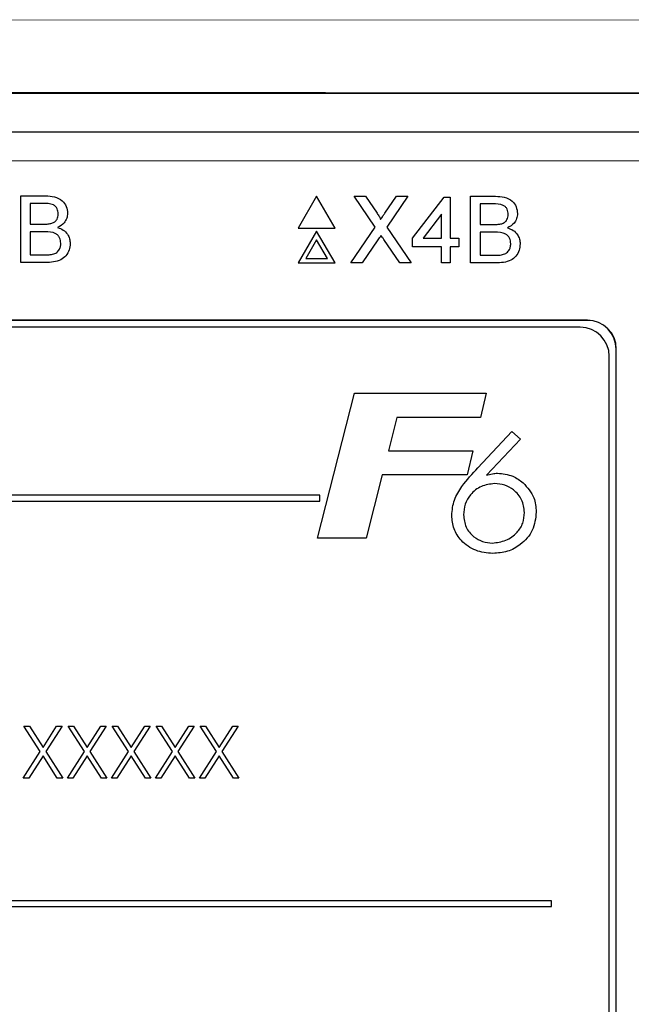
# Model space of a CAD drawing. Header units: millimetres. Extents: x 5 to 418, y 2 to 292.
# Tile 35 of 74: x 115.5 to 119.02, y 177.07 to 182.74. Entities that reach past the tile are written whole.
import ezdxf

# ---------------------------------------------------------------- set-up
doc = ezdxf.new("R2010")
doc.units = ezdxf.units.MM

msp = doc.modelspace()

# ---------------------------------------------------------------- linework, layer by layer
at = {"color": 7, "linetype": 'Continuous', "lineweight": 18}
for p, q in [((114.7924, 182.7378), (122.35, 182.7316)), ((122.2814, 182.315), (114.7726, 182.3212)), ((119.8142, 181.9252), (109.3084, 181.9252)), ((118.7696, 181.0074), (118.7696, 181.0086)), ((118.9351, 180.8419), (118.9363, 180.8419))]:
    msp.add_line(p, q, dxfattribs=at)
at = {"color": 7, "linetype": 'Continuous', "lineweight": 25}
for p, q in [((106.856, 182.315), (122.2814, 182.315)), ((109.3084, 182.0919), (119.8142, 182.0919)), ((115.5055, 181.7238), (115.6491, 181.7238)), ((115.5055, 181.3405), (115.5055, 181.7238)), ((117.2101, 181.7215), (117.1043, 181.5382)), ((117.316, 181.5382), (117.2101, 181.7215)), ((117.5482, 181.5444), (117.4262, 181.7215)), ((117.4262, 181.7215), (117.4913, 181.7215)), ((117.4913, 181.7215), (117.5582, 181.6244)), ((117.6032, 181.6244), (117.6698, 181.7215)), ((117.7358, 181.7215), (117.6138, 181.5438)), ((117.6698, 181.7215), (117.7358, 181.7215)), ((117.763, 181.4807), (117.9449, 181.7166)), ((117.9449, 181.7166), (117.9793, 181.7166)), ((117.9793, 181.7166), (117.9793, 181.4807)), ((118.0972, 181.3382), (118.0972, 181.7215)), ((118.0972, 181.7215), (118.2407, 181.7215)), ((115.6326, 181.6796), (115.5596, 181.6796)), ((115.5596, 181.6796), (115.5596, 181.5616)), ((118.1513, 181.6773), (118.1513, 181.5593)), ((118.2243, 181.6773), (118.1513, 181.6773)), ((117.9301, 181.6188), (117.8237, 181.4807)), ((117.9301, 181.4807), (117.9301, 181.6188)), ((115.5596, 181.5616), (115.6386, 181.5616)), ((117.1043, 181.5382), (117.316, 181.5382)), ((117.4066, 181.3382), (117.5482, 181.5444)), ((117.6138, 181.5438), (117.7555, 181.3382)), ((118.1513, 181.5593), (118.2303, 181.5593)), ((115.6441, 181.5174), (115.5596, 181.5174)), ((115.5596, 181.5174), (115.5596, 181.3847)), ((117.2101, 181.5215), (117.1043, 181.3382)), ((117.316, 181.3382), (117.2101, 181.5215)), ((117.763, 181.4315), (117.763, 181.4807)), ((117.8237, 181.4807), (117.9301, 181.4807)), ((117.9793, 181.4807), (118.0284, 181.4807)), ((118.0284, 181.4807), (118.0284, 181.4315)), ((118.2357, 181.5151), (118.1513, 181.5151)), ((118.1513, 181.5151), (118.1513, 181.3824)), ((117.2101, 181.4715), (117.1476, 181.3632)), ((117.2727, 181.3632), (117.2101, 181.4715)), ((117.5632, 181.4701), (117.4725, 181.3382)), ((117.6903, 181.3382), (117.597, 181.4736)), ((117.9301, 181.4315), (117.763, 181.4315)), ((117.9301, 181.3382), (117.9301, 181.4315)), ((118.0284, 181.4315), (117.9793, 181.4315)), ((117.9793, 181.4315), (117.9793, 181.3382)), ((115.5596, 181.3847), (115.6503, 181.3847)), ((118.1513, 181.3824), (118.242, 181.3824)), ((115.6494, 181.3405), (115.5055, 181.3405)), ((117.1043, 181.3382), (117.316, 181.3382)), ((117.1476, 181.3632), (117.2727, 181.3632)), ((117.4725, 181.3382), (117.4066, 181.3382)), ((117.7555, 181.3382), (117.6903, 181.3382)), ((117.9793, 181.3382), (117.9301, 181.3382)), ((118.2411, 181.3382), (118.0972, 181.3382)), ((118.7696, 181.0086), (110.353, 181.0086)), ((118.7696, 181.0074), (110.353, 181.0074)), ((118.7291, 180.9681), (110.3958, 180.9681)), ((118.8958, 174.1347), (118.8958, 180.8014)), ((118.9351, 174.0919), (118.9351, 180.8419)), ((118.9363, 174.0919), (118.9363, 180.8419)), ((117.2152, 179.7551), (117.4277, 180.5885)), ((117.4277, 180.5885), (118.1874, 180.5885)), ((118.1874, 180.5885), (118.155, 180.4496)), ((117.6726, 180.4496), (117.6235, 180.2573)), ((118.155, 180.4496), (117.6726, 180.4496)), ((118.1386, 180.1595), (118.3343, 180.3672)), ((118.3343, 180.3672), (118.3851, 180.3248)), ((118.3851, 180.3248), (118.1885, 180.1162)), ((117.6235, 180.2573), (118.1101, 180.2573)), ((118.1101, 180.2573), (118.0777, 180.1184)), ((117.5881, 180.1184), (117.4954, 179.7551)), ((118.0777, 180.1184), (117.5881, 180.1184)), ((117.2291, 180.0014), (112.0625, 180.0014)), ((112.0625, 179.9681), (117.2291, 179.9681)), ((117.2291, 179.9681), (117.2291, 180.0014)), ((117.4954, 179.7551), (117.2152, 179.7551)), ((115.6186, 178.5262), (115.5245, 178.6732)), ((115.5245, 178.6732), (115.5555, 178.6732)), ((115.5555, 178.6732), (115.6341, 178.5505)), ((115.6341, 178.5505), (115.7126, 178.6732)), ((115.7437, 178.6732), (115.6496, 178.5262)), ((115.7126, 178.6732), (115.7437, 178.6732)), ((115.8724, 178.5262), (115.7783, 178.6732)), ((115.7783, 178.6732), (115.8094, 178.6732)), ((115.8094, 178.6732), (115.8879, 178.5505)), ((115.8879, 178.5505), (115.9665, 178.6732)), ((115.9975, 178.6732), (115.9035, 178.5262)), ((115.9665, 178.6732), (115.9975, 178.6732)), ((116.0321, 178.6732), (116.0632, 178.6732)), ((116.1263, 178.5262), (116.0321, 178.6732)), ((116.0632, 178.6732), (116.1418, 178.5505)), ((116.1418, 178.5505), (116.2203, 178.6732)), ((116.2514, 178.6732), (116.1573, 178.5262)), ((116.2203, 178.6732), (116.2514, 178.6732)), ((116.286, 178.6732), (116.3171, 178.6732)), ((116.3801, 178.5262), (116.286, 178.6732)), ((116.3171, 178.6732), (116.3956, 178.5505)), ((116.3956, 178.5505), (116.4742, 178.6732)), ((116.5052, 178.6732), (116.4112, 178.5262)), ((116.4742, 178.6732), (116.5052, 178.6732)), ((116.5398, 178.6732), (116.5709, 178.6732)), ((116.634, 178.5262), (116.5398, 178.6732)), ((116.5709, 178.6732), (116.6495, 178.5505)), ((116.6495, 178.5505), (116.728, 178.6732)), ((116.7591, 178.6732), (116.665, 178.5262)), ((116.728, 178.6732), (116.7591, 178.6732)), ((115.5206, 178.3732), (115.6186, 178.5262)), ((115.6341, 178.502), (115.5517, 178.3732)), ((115.7165, 178.3732), (115.6341, 178.502)), ((115.6496, 178.5262), (115.7475, 178.3732)), ((115.7745, 178.3732), (115.8724, 178.5262)), ((115.8879, 178.502), (115.8055, 178.3732)), ((115.9703, 178.3732), (115.8879, 178.502)), ((115.9035, 178.5262), (116.0014, 178.3732)), ((116.0283, 178.3732), (116.1263, 178.5262)), ((116.1418, 178.502), (116.0594, 178.3732)), ((116.2242, 178.3732), (116.1418, 178.502)), ((116.1573, 178.5262), (116.2552, 178.3732)), ((116.2821, 178.3732), (116.3801, 178.5262)), ((116.3956, 178.502), (116.3132, 178.3732)), ((116.478, 178.3732), (116.3956, 178.502)), ((116.4112, 178.5262), (116.5091, 178.3732)), ((116.536, 178.3732), (116.634, 178.5262)), ((116.6495, 178.502), (116.5671, 178.3732)), ((116.7318, 178.3732), (116.6495, 178.502)), ((116.665, 178.5262), (116.7629, 178.3732)), ((115.5517, 178.3732), (115.5206, 178.3732)), ((115.7475, 178.3732), (115.7165, 178.3732)), ((115.8055, 178.3732), (115.7745, 178.3732)), ((116.0014, 178.3732), (115.9703, 178.3732)), ((116.0594, 178.3732), (116.0283, 178.3732)), ((116.2552, 178.3732), (116.2242, 178.3732)), ((116.3132, 178.3732), (116.2821, 178.3732)), ((116.5091, 178.3732), (116.478, 178.3732)), ((116.5671, 178.3732), (116.536, 178.3732)), ((116.7629, 178.3732), (116.7318, 178.3732)), ((118.5625, 177.6681), (110.5625, 177.6681)), ((110.5625, 177.6347), (118.5625, 177.6347)), ((118.5625, 177.6347), (118.5625, 177.6681))]:
    msp.add_line(p, q, dxfattribs=at)
for centre, radius in [((118.7696, 180.8419), 0.1667), ((118.7696, 180.8419), 0.1655), ((118.7291, 180.8014), 0.1667)]:
    msp.add_arc(centre, radius, 0, 90, dxfattribs=at)
for points, knots in [([(115.6491, 181.7238), (115.6661, 181.7232), (115.7, 181.7221), (115.7443, 181.701), (115.7706, 181.6643), (115.7741, 181.6377), (115.7758, 181.6244)], [0, 0, 0, 0, 0.281116, 0.560026, 0.780112, 1, 1, 1, 1]), ([(118.2407, 181.7215), (118.2577, 181.7209), (118.2916, 181.7198), (118.3359, 181.6987), (118.3622, 181.662), (118.3658, 181.6354), (118.3675, 181.6221)], [0, 0, 0, 0, 0.281116, 0.560026, 0.780112, 1, 1, 1, 1]), ([(115.7218, 181.6197), (115.7206, 181.6301), (115.7189, 181.6457), (115.7072, 181.6633), (115.6812, 181.6814), (115.6542, 181.6804), (115.6326, 181.6796)], [0, 0, 0, 0, 0.249512, 0.375019, 0.500244, 1, 1, 1, 1]), ([(118.3135, 181.6174), (118.3123, 181.6278), (118.3106, 181.6434), (118.2988, 181.661), (118.2728, 181.6791), (118.2459, 181.6781), (118.2243, 181.6773)], [0, 0, 0, 0, 0.249512, 0.375019, 0.500244, 1, 1, 1, 1]), ([(115.6847, 181.5662), (115.6908, 181.5686), (115.703, 181.5736), (115.719, 181.5922), (115.7207, 181.6093), (115.7218, 181.6197)], [0, 0, 0, 0, 0.280869, 0.561063, 1, 1, 1, 1]), ([(115.7758, 181.6244), (115.7748, 181.6145), (115.7726, 181.5947), (115.7541, 181.5631), (115.7319, 181.55), (115.7183, 181.542)], [0, 0, 0, 0, 0.280336, 0.5608, 1, 1, 1, 1]), ([(117.5582, 181.6244), (117.5625, 181.6179), (117.5685, 181.6088), (117.5759, 181.5969), (117.5774, 181.5909), (117.5781, 181.5879)], [0, 0, 0, 0, 0.561277, 0.781763, 1, 1, 1, 1]), ([(117.5781, 181.5879), (117.5828, 181.5947), (117.5911, 181.6069), (117.5995, 181.619), (117.6032, 181.6244)], [0, 0, 0, 0, 0.56, 1, 1, 1, 1]), ([(118.2764, 181.5639), (118.2825, 181.5663), (118.2947, 181.5713), (118.3107, 181.5899), (118.3124, 181.607), (118.3135, 181.6174)], [0, 0, 0, 0, 0.280869, 0.561063, 1, 1, 1, 1]), ([(118.3675, 181.6221), (118.3664, 181.6122), (118.3643, 181.5924), (118.3457, 181.5608), (118.3235, 181.5477), (118.31, 181.5397)], [0, 0, 0, 0, 0.280336, 0.5608, 1, 1, 1, 1]), ([(115.6386, 181.5616), (115.6473, 181.5616), (115.6628, 181.5616), (115.678, 181.5648), (115.6847, 181.5662)], [0, 0, 0, 0, 0.560393, 1, 1, 1, 1]), ([(115.7183, 181.542), (115.7295, 181.5379), (115.7517, 181.5298), (115.7753, 181.5058), (115.7887, 181.4781), (115.79, 181.4596), (115.7906, 181.4503)], [0, 0, 0, 0, 0.280211, 0.55967, 0.779709, 1, 1, 1, 1]), ([(118.2303, 181.5593), (118.239, 181.5593), (118.2545, 181.5593), (118.2697, 181.5625), (118.2764, 181.5639)], [0, 0, 0, 0, 0.560393, 1, 1, 1, 1]), ([(118.31, 181.5397), (118.3211, 181.5356), (118.3434, 181.5275), (118.367, 181.5035), (118.3804, 181.4758), (118.3816, 181.4573), (118.3823, 181.448)], [0, 0, 0, 0, 0.280211, 0.55967, 0.779709, 1, 1, 1, 1]), ([(115.7365, 181.4511), (115.7353, 181.462), (115.7336, 181.4785), (115.721, 181.4967), (115.6951, 181.5171), (115.6667, 181.5173), (115.6441, 181.5174)], [0, 0, 0, 0, 0.249802, 0.375546, 0.501154, 1, 1, 1, 1]), ([(117.5813, 181.4964), (117.5779, 181.4915), (117.5718, 181.4828), (117.5658, 181.474), (117.5632, 181.4701)], [0, 0, 0, 0, 0.560002, 1, 1, 1, 1]), ([(117.597, 181.4736), (117.5941, 181.4779), (117.5888, 181.4855), (117.5836, 181.4931), (117.5813, 181.4964)], [0, 0, 0, 0, 0.56, 1, 1, 1, 1]), ([(118.3282, 181.4487), (118.327, 181.4597), (118.3252, 181.4762), (118.3127, 181.4944), (118.2867, 181.5148), (118.2584, 181.515), (118.2357, 181.5151)], [0, 0, 0, 0, 0.249802, 0.375546, 0.501154, 1, 1, 1, 1]), ([(115.7906, 181.4503), (115.7894, 181.4376), (115.787, 181.4123), (115.7683, 181.3782), (115.7237, 181.3433), (115.6801, 181.3416), (115.6494, 181.3405)], [0, 0, 0, 0, 0.1871427, 0.3743187, 0.5607862, 1, 1, 1, 1]), ([(115.6831, 181.3865), (115.6915, 181.3886), (115.7084, 181.3928), (115.7261, 181.4103), (115.7353, 181.4307), (115.7361, 181.4443), (115.7365, 181.4511)], [0, 0, 0, 0, 0.28029, 0.559018, 0.779402, 1, 1, 1, 1]), ([(118.3823, 181.448), (118.3811, 181.4353), (118.3787, 181.41), (118.36, 181.3759), (118.3154, 181.341), (118.2718, 181.3393), (118.2411, 181.3382)], [0, 0, 0, 0, 0.1871427, 0.3743187, 0.5607862, 1, 1, 1, 1]), ([(118.2748, 181.3842), (118.2832, 181.3863), (118.3, 181.3905), (118.3178, 181.408), (118.3269, 181.4284), (118.3278, 181.442), (118.3282, 181.4487)], [0, 0, 0, 0, 0.28029, 0.559018, 0.779402, 1, 1, 1, 1]), ([(115.6503, 181.3847), (115.6564, 181.3847), (115.6674, 181.3847), (115.6783, 181.386), (115.6831, 181.3865)], [0, 0, 0, 0, 0.560099, 1, 1, 1, 1]), ([(118.242, 181.3824), (118.2481, 181.3824), (118.2591, 181.3824), (118.27, 181.3837), (118.2748, 181.3842)], [0, 0, 0, 0, 0.560099, 1, 1, 1, 1]), ([(117.9882, 179.8856), (117.9912, 179.9156), (117.9974, 179.9757), (118.0553, 180.0682), (118.107, 180.1248), (118.1386, 180.1595)], [0, 0, 0, 0, 0.279364, 0.559156, 1, 1, 1, 1]), ([(118.1885, 180.1162), (118.2, 180.1197), (118.2205, 180.126), (118.2419, 180.1273), (118.2513, 180.1278)], [0, 0, 0, 0, 0.560135, 1, 1, 1, 1]), ([(118.2513, 180.1278), (118.2818, 180.1249), (118.3365, 180.1196), (118.3803, 180.087), (118.3996, 180.0727)], [0, 0, 0, 0, 0.5592844, 1, 1, 1, 1]), ([(118.2359, 180.068), (118.2094, 180.0649), (118.1565, 180.0588), (118.0976, 180.0104), (118.0617, 179.9514), (118.0583, 179.9098), (118.0566, 179.8889)], [0, 0, 0, 0, 0.279556, 0.559294, 0.779532, 1, 1, 1, 1]), ([(118.407, 179.9029), (118.4041, 179.9278), (118.3983, 179.9777), (118.3505, 180.0312), (118.2945, 180.0633), (118.2554, 180.0664), (118.2359, 180.068)], [0, 0, 0, 0, 0.279479, 0.559096, 0.779433, 1, 1, 1, 1]), ([(118.3996, 180.0727), (118.4242, 180.0458), (118.4681, 179.9977), (118.4731, 179.9332), (118.4754, 179.9048)], [0, 0, 0, 0, 0.558736, 1, 1, 1, 1]), ([(118.2226, 179.7261), (118.2491, 179.7295), (118.3021, 179.7363), (118.364, 179.781), (118.4021, 179.84), (118.4053, 179.8819), (118.407, 179.9029)], [0, 0, 0, 0, 0.279637, 0.559731, 0.779656, 1, 1, 1, 1]), ([(118.4754, 179.9048), (118.471, 179.8686), (118.4624, 179.7962), (118.3926, 179.7182), (118.3103, 179.6727), (118.2535, 179.6684), (118.2251, 179.6663)], [0, 0, 0, 0, 0.279419, 0.558995, 0.779371, 1, 1, 1, 1]), ([(118.2251, 179.6663), (118.1913, 179.6695), (118.1237, 179.6758), (118.0448, 179.7322), (117.9955, 179.8059), (117.9906, 179.859), (117.9882, 179.8856)], [0, 0, 0, 0, 0.280044, 0.559691, 0.779775, 1, 1, 1, 1]), ([(118.0566, 179.8889), (118.0592, 179.8645), (118.0646, 179.8158), (118.1104, 179.7625), (118.1653, 179.731), (118.2035, 179.7277), (118.2226, 179.7261)], [0, 0, 0, 0, 0.27964, 0.559186, 0.77952, 1, 1, 1, 1])]:
    msp.add_open_spline(points, degree=3, knots=knots, dxfattribs=at)

doc.saveas('drawing.dxf')
